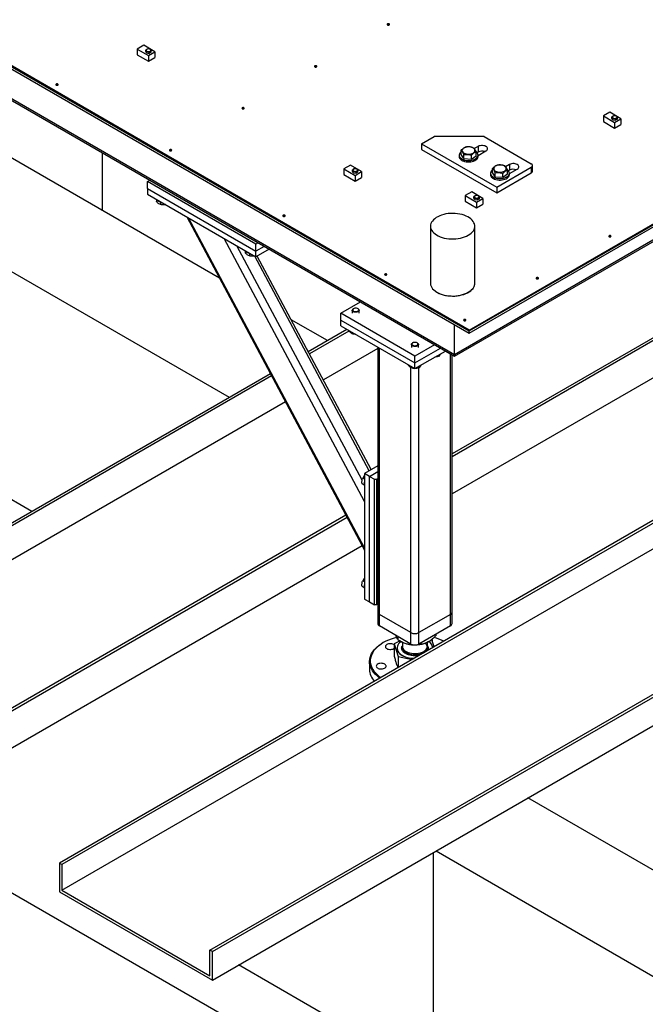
# Model space of a CAD drawing. Header units: millimetres. Extents: x 0 to 841, y 0 to 594.
# Tile 39 of 84: x 628 to 653, y 252 to 292. Entities that reach past the tile are written whole.
import ezdxf

# ---------------------------------------------------------------- set-up
doc = ezdxf.new("R2010")
doc.units = ezdxf.units.MM
doc.layers.add('TRAIT-FORT', color=4, linetype='Continuous', lineweight=25)

msp = doc.modelspace()

# ---------------------------------------------------------------- linework, layer by layer
at = {"layer": 'TRAIT-FORT', "color": 4, "linetype": 'Continuous', "lineweight": 25}
for p, q in [((811.036, 362.668), (629.209, 257.702)), ((811.137, 362.61), (629.31, 257.643)), ((629.31, 256.593), (811.137, 361.56)), ((635.371, 254.144), (817.198, 359.111)), ((635.472, 254.086), (817.299, 359.053)), ((635.472, 252.92), (817.299, 357.886)), ((645.98, 279.509), (605.372, 302.951)), ((605.372, 302.916), (645.98, 279.474)), ((605.372, 302.823), (645.98, 279.381)), ((607.191, 300.56), (645.374, 278.517)), ((607.285, 300.428), (645.374, 278.44)), ((645.98, 279.474), (668.808, 292.652)), ((645.98, 279.381), (668.808, 292.559)), ((565.973, 291.874), (650.826, 242.889)), ((632.658, 291.159), (632.392, 291.005)), ((632.392, 291.005), (632.392, 290.772)), ((632.392, 291.005), (632.851, 290.74)), ((633.113, 290.891), (632.658, 291.159)), ((632.745, 290.908), (632.745, 290.964)), ((632.775, 290.844), (632.745, 290.908)), ((632.775, 290.844), (632.775, 290.899)), ((632.775, 290.844), (632.886, 290.826)), ((632.851, 290.74), (633.113, 290.891)), ((632.886, 290.826), (632.886, 290.882)), ((632.968, 290.874), (632.886, 290.826)), ((632.968, 290.874), (632.968, 290.929)), ((633.113, 290.891), (633.113, 290.658)), ((645.374, 278.517), (667.194, 291.113)), ((645.374, 278.44), (667.099, 290.981)), ((632.392, 290.772), (632.851, 290.507)), ((632.851, 290.74), (632.851, 290.507)), ((632.851, 290.507), (633.113, 290.658)), ((645.98, 279.509), (664.363, 290.121)), ((645.98, 279.474), (664.363, 290.086)), ((635.762, 281.629), (622.895, 289.057)), ((651.737, 288.425), (651.47, 288.271)), ((652.191, 288.157), (651.737, 288.425)), ((651.47, 288.271), (651.929, 288.006)), ((651.47, 288.271), (651.47, 288.038)), ((651.47, 288.038), (651.929, 287.773)), ((651.823, 288.174), (651.823, 288.23)), ((651.853, 288.11), (651.823, 288.174)), ((651.853, 288.11), (651.853, 288.165)), ((651.853, 288.11), (651.965, 288.093)), ((651.929, 288.006), (652.191, 288.157)), ((651.929, 288.006), (651.929, 287.773)), ((651.965, 288.093), (651.965, 288.148)), ((652.046, 288.14), (651.965, 288.093)), ((652.046, 288.14), (652.046, 288.195)), ((652.191, 288.157), (652.191, 287.924)), ((651.929, 287.773), (652.191, 287.924)), ((644.031, 287.131), (644.544, 287.427)), ((646.597, 287.427), (644.544, 287.427)), ((646.597, 287.427), (648.521, 286.316)), ((644.031, 287.131), (647.11, 285.353)), ((644.031, 287.131), (644.031, 286.898)), ((644.031, 286.898), (647.11, 285.12)), ((645.645, 286.693), (645.645, 286.853)), ((646.344, 287.022), (646.188, 286.932)), ((646.266, 286.643), (646.266, 286.803)), ((646.344, 286.789), (646.303, 286.765)), ((646.342, 286.65), (646.665, 286.837)), ((646.344, 287.022), (646.344, 286.789)), ((618.875, 286.736), (636.158, 276.759)), ((630.977, 284.392), (630.977, 286.752)), ((645.57, 286.668), (645.57, 286.61)), ((645.763, 286.525), (645.645, 286.693)), ((645.677, 286.456), (645.677, 286.452)), ((645.725, 286.431), (645.724, 286.431)), ((645.763, 286.525), (645.763, 286.686)), ((645.763, 286.525), (646.074, 286.5)), ((646.074, 286.5), (646.074, 286.661)), ((646.074, 286.5), (646.266, 286.643)), ((646.342, 286.61), (646.342, 286.668)), ((641.119, 286.258), (640.852, 286.104)), ((640.852, 286.104), (641.311, 285.838)), ((640.852, 286.104), (640.852, 285.87)), ((641.573, 285.99), (641.119, 286.258)), ((641.205, 286.006), (641.205, 286.062)), ((641.235, 285.942), (641.205, 286.006)), ((641.235, 285.942), (641.235, 285.998)), ((641.311, 285.838), (641.573, 285.99)), ((641.347, 285.925), (641.347, 285.98)), ((641.428, 285.972), (641.347, 285.925)), ((641.428, 285.972), (641.428, 286.028)), ((641.573, 285.99), (641.573, 285.756)), ((646.928, 285.952), (646.928, 286.113)), ((647.11, 285.353), (648.521, 286.168)), ((647.627, 286.281), (647.47, 286.191)), ((647.549, 285.902), (647.549, 286.063)), ((647.627, 286.048), (647.586, 286.024)), ((647.624, 285.909), (647.948, 286.096)), ((647.627, 286.281), (647.627, 286.048)), ((648.521, 286.168), (648.521, 285.935)), ((648.574, 286.009), (648.574, 286.242)), ((632.808, 285.585), (632.903, 285.64)), ((632.808, 285.305), (632.808, 285.585)), ((637.253, 283.019), (632.808, 285.585)), ((640.852, 285.87), (641.311, 285.605)), ((641.235, 285.942), (641.347, 285.925)), ((641.311, 285.838), (641.311, 285.605)), ((641.311, 285.605), (641.573, 285.756)), ((646.853, 285.927), (646.853, 285.869)), ((647.046, 285.784), (646.928, 285.952)), ((646.96, 285.715), (646.96, 285.711)), ((647.008, 285.691), (647.007, 285.69)), ((647.046, 285.784), (647.046, 285.945)), ((647.046, 285.784), (647.357, 285.76)), ((647.11, 285.12), (648.521, 285.935)), ((647.357, 285.76), (647.357, 285.92)), ((647.357, 285.76), (647.549, 285.902)), ((647.624, 285.869), (647.624, 285.927)), ((632.808, 285.305), (637.253, 282.739)), ((632.808, 285.305), (632.808, 285.072)), ((646.088, 285.166), (645.821, 285.012)), ((646.542, 284.898), (646.088, 285.166)), ((647.11, 285.353), (647.11, 285.12)), ((632.808, 285.072), (637.253, 282.506)), ((633.177, 284.847), (633.177, 284.77)), ((645.821, 285.012), (646.281, 284.747)), ((645.821, 285.012), (645.821, 284.779)), ((645.821, 284.779), (646.281, 284.514)), ((646.175, 284.915), (646.175, 284.971)), ((646.205, 284.851), (646.175, 284.915)), ((646.205, 284.851), (646.205, 284.906)), ((646.205, 284.851), (646.316, 284.833)), ((646.281, 284.747), (646.542, 284.898)), ((646.316, 284.833), (646.316, 284.889)), ((646.398, 284.881), (646.316, 284.833)), ((646.398, 284.881), (646.398, 284.936)), ((646.542, 284.898), (646.542, 284.665)), ((633.349, 284.759), (633.349, 284.642)), ((646.281, 284.747), (646.281, 284.514)), ((646.281, 284.514), (646.542, 284.665)), ((634.421, 284.14), (641.697, 270.513)), ((641.697, 270.603), (634.49, 284.101)), ((644.395, 283.759), (644.395, 281.426)), ((646.209, 281.426), (646.209, 283.759)), ((641.697, 272.496), (635.952, 283.257)), ((641.596, 273.363), (636.474, 282.955)), ((636.813, 282.748), (636.813, 282.67)), ((637.347, 283.074), (637.253, 283.019)), ((637.253, 282.739), (637.253, 283.019)), ((637.59, 282.934), (637.253, 282.739)), ((637.792, 282.817), (637.253, 282.506)), ((659.78, 282.815), (645.28, 274.444)), ((659.87, 282.75), (645.28, 274.327)), ((636.986, 282.66), (636.986, 282.543)), ((641.89, 273.752), (637.2, 282.536)), ((637.253, 282.506), (637.253, 282.739)), ((641.974, 273.8), (637.308, 282.538)), ((628.077, 272.094), (610.794, 282.071)), ((661.041, 281.909), (645.28, 272.81)), ((640.728, 280.197), (641.529, 280.66)), ((641.247, 280.387), (641.233, 280.379)), ((641.435, 280.379), (641.421, 280.387)), ((640.179, 279.08), (638.699, 279.934)), ((643.758, 278.447), (640.728, 280.197)), ((640.728, 279.917), (640.728, 280.197)), ((641.191, 280.32), (641.191, 280.197)), ((641.477, 280.197), (641.477, 280.32)), ((639.396, 278.628), (640.976, 279.54)), ((640.728, 279.917), (643.758, 278.167)), ((640.728, 279.683), (640.728, 279.917)), ((640.728, 279.683), (643.758, 277.934)), ((645.374, 278.517), (645.374, 279.73)), ((641.059, 279.471), (639.444, 278.539)), ((641.056, 279.494), (641.056, 279.475)), ((641.228, 279.394), (641.228, 279.347)), ((645.98, 279.474), (645.98, 279.509)), ((645.98, 279.381), (645.98, 279.474)), ((642.237, 278.751), (640.015, 277.469)), ((642.237, 278.812), (642.237, 267.972)), ((642.303, 267.879), (642.303, 278.774)), ((643.615, 278.921), (643.615, 278.797)), ((643.671, 278.987), (643.657, 278.979)), ((644.56, 278.91), (643.758, 278.447)), ((643.758, 278.167), (644.802, 278.77)), ((643.859, 278.979), (643.845, 278.987)), ((643.901, 278.797), (643.901, 278.921)), ((643.758, 277.934), (645.004, 278.653)), ((643.758, 278.167), (643.758, 278.447)), ((644.739, 278.5), (644.739, 278.436)), ((645.213, 267.879), (645.213, 278.533)), ((645.28, 267.972), (645.28, 278.495)), ((645.374, 278.44), (645.374, 278.517)), ((645.374, 278.517), (645.374, 278.44)), ((643.48, 278.094), (643.48, 278.075)), ((643.596, 267.132), (643.596, 277.975)), ((643.653, 277.995), (643.653, 277.947)), ((643.758, 277.934), (643.758, 278.167)), ((643.92, 267.132), (643.92, 277.967)), ((643.93, 278.033), (643.93, 277.97)), ((616.38, 265.341), (637.843, 277.732)), ((637.891, 277.642), (616.481, 265.283)), ((638.462, 276.572), (616.481, 263.883)), ((642.237, 273.952), (641.697, 273.641)), ((641.899, 273.524), (641.697, 273.641)), ((641.697, 273.641), (641.697, 268.508)), ((641.899, 273.524), (642.237, 273.719)), ((641.899, 273.524), (642.101, 273.408)), ((641.899, 268.392), (641.899, 273.524)), ((641.681, 273.164), (641.596, 273.213)), ((641.697, 273.41), (641.62, 273.454)), ((642.101, 268.275), (642.101, 273.408)), ((642.101, 273.408), (642.182, 273.408)), ((642.182, 273.408), (642.237, 273.439)), ((642.182, 273.408), (642.182, 268.275)), ((640.937, 271.937), (622.946, 261.55)), ((640.985, 271.848), (623.047, 261.492)), ((641.604, 270.688), (623.047, 259.976)), ((641.697, 269.21), (641.62, 269.255)), ((641.681, 268.964), (641.596, 269.014)), ((641.697, 268.508), (641.899, 268.392)), ((641.899, 268.392), (642.101, 268.275)), ((642.182, 268.275), (642.101, 268.275)), ((642.237, 268.307), (642.182, 268.275)), ((642.237, 267.972), (642.237, 267.505)), ((643.596, 267.132), (642.303, 267.879)), ((642.303, 267.412), (642.303, 267.879)), ((645.213, 267.879), (643.92, 267.132)), ((645.213, 267.412), (645.213, 267.879)), ((645.28, 267.505), (645.28, 267.972)), ((643.596, 266.666), (642.303, 267.412)), ((643.596, 266.666), (643.596, 267.132)), ((645.213, 267.412), (643.92, 266.666)), ((643.92, 266.666), (643.92, 267.132)), ((644.609, 267.063), (644.609, 267.003)), ((642.465, 266.724), (642.445, 266.712)), ((643.15, 266.794), (642.904, 266.673)), ((642.904, 266.673), (643.067, 266.158)), ((642.904, 266.673), (642.904, 266.21)), ((642.984, 267.009), (642.98, 267.021)), ((643.06, 266.975), (643.06, 266.85)), ((643.147, 266.797), (643.202, 266.765)), ((643.244, 266.742), (643.244, 266.576)), ((644.314, 266.765), (644.26, 266.736)), ((644.272, 266.576), (644.272, 266.742)), ((644.314, 266.765), (644.317, 266.767)), ((644.449, 266.837), (644.427, 266.841)), ((644.54, 266.552), (644.449, 266.837)), ((644.471, 266.774), (644.471, 266.832)), ((644.471, 266.77), (644.471, 266.774)), ((642.889, 266.479), (642.904, 266.488)), ((643.028, 266.502), (643.028, 266.497)), ((644.272, 266.599), (644.292, 266.559)), ((641.901, 265.954), (641.901, 265.627)), ((643.067, 266.158), (643.067, 265.702)), ((643.067, 266.158), (643.65, 266.038)), ((643.944, 266.208), (643.856, 266.194)), ((664.746, 250.925), (648.381, 260.372)), ((644.624, 258.203), (660.988, 248.756)), ((644.513, 248.937), (644.513, 258.139)), ((629.209, 257.702), (629.209, 256.535)), ((629.31, 257.643), (629.209, 257.702)), ((629.31, 257.643), (629.31, 256.593)), ((629.31, 256.593), (635.371, 253.095)), ((629.209, 256.535), (635.472, 252.92)), ((635.472, 254.086), (635.371, 254.144)), ((635.371, 253.095), (635.371, 254.144)), ((635.472, 252.92), (635.472, 254.086)), ((652.907, 244.091), (636.542, 253.538))]:
    msp.add_line(p, q, dxfattribs=at)
at = {"layer": 'TRAIT-FORT', "color": 4, "linetype": 'Continuous', "lineweight": 25, "flags": 128}
for points in [[(642.7, 291.991), (642.711, 292), (642.715, 292.011), (642.711, 292.022), (642.7, 292.031), (642.685, 292.037), (642.666, 292.039), (642.648, 292.037), (642.632, 292.031), (642.621, 292.022), (642.618, 292.011), (642.621, 292), (642.632, 291.991), (642.648, 291.985), (642.666, 291.983), (642.685, 291.985), (642.7, 291.991)], [(632.924, 290.917), (632.942, 290.932), (632.951, 290.949), (632.95, 290.967), (632.938, 290.984), (632.918, 290.998), (632.891, 291.007), (632.86, 291.011), (632.829, 291.009), (632.801, 291.001), (632.779, 290.988), (632.766, 290.972), (632.762, 290.954), (632.768, 290.936), (632.784, 290.921), (632.808, 290.909), (632.837, 290.902), (632.868, 290.902), (632.898, 290.907), (632.924, 290.917)], [(639.731, 290.277), (639.741, 290.286), (639.745, 290.297), (639.741, 290.307), (639.731, 290.317), (639.715, 290.323), (639.697, 290.325), (639.678, 290.323), (639.662, 290.317), (639.652, 290.307), (639.648, 290.297), (639.652, 290.286), (639.662, 290.277), (639.678, 290.271), (639.697, 290.269), (639.715, 290.271), (639.731, 290.277)], [(629.145, 289.531), (629.156, 289.54), (629.159, 289.551), (629.156, 289.561), (629.145, 289.571), (629.13, 289.577), (629.111, 289.579), (629.092, 289.577), (629.077, 289.571), (629.066, 289.561), (629.062, 289.551), (629.066, 289.54), (629.077, 289.531), (629.092, 289.525), (629.111, 289.523), (629.13, 289.525), (629.145, 289.531)], [(636.761, 288.563), (636.772, 288.572), (636.776, 288.582), (636.772, 288.593), (636.761, 288.602), (636.746, 288.608), (636.727, 288.611), (636.709, 288.608), (636.693, 288.602), (636.682, 288.593), (636.679, 288.582), (636.682, 288.572), (636.693, 288.563), (636.709, 288.557), (636.727, 288.554), (636.746, 288.557), (636.761, 288.563)], [(652.002, 288.183), (652.02, 288.198), (652.029, 288.215), (652.028, 288.233), (652.016, 288.25), (651.996, 288.264), (651.969, 288.273), (651.939, 288.277), (651.908, 288.275), (651.88, 288.267), (651.857, 288.254), (651.844, 288.238), (651.84, 288.22), (651.846, 288.202), (651.862, 288.187), (651.886, 288.175), (651.915, 288.169), (651.947, 288.168), (651.977, 288.173), (652.002, 288.183)], [(633.792, 286.848), (633.802, 286.858), (633.806, 286.868), (633.802, 286.879), (633.792, 286.888), (633.776, 286.894), (633.758, 286.896), (633.739, 286.894), (633.723, 286.888), (633.713, 286.879), (633.709, 286.868), (633.713, 286.858), (633.723, 286.848), (633.739, 286.842), (633.758, 286.84), (633.776, 286.842), (633.792, 286.848)], [(645.645, 286.8), (645.621, 286.778), (645.594, 286.745), (645.577, 286.709), (645.57, 286.673), (645.574, 286.636), (645.588, 286.6), (645.613, 286.566), (645.646, 286.535), (645.689, 286.507), (645.738, 286.484), (645.793, 286.466), (645.853, 286.453), (645.916, 286.446), (645.98, 286.446), (646.043, 286.451), (646.103, 286.462), (646.16, 286.479), (646.211, 286.501), (646.255, 286.527), (646.291, 286.558), (646.318, 286.591), (646.335, 286.627), (646.341, 286.663), (646.338, 286.7), (646.323, 286.736), (646.299, 286.77), (646.266, 286.8)], [(645.752, 286.946), (645.725, 286.92), (645.706, 286.892), (645.698, 286.862), (645.701, 286.832), (645.714, 286.803), (645.737, 286.776), (645.768, 286.752), (645.808, 286.733), (645.853, 286.718), (645.903, 286.709), (645.955, 286.706), (646.007, 286.709), (646.057, 286.718), (646.102, 286.732), (646.142, 286.752), (646.174, 286.775), (646.197, 286.802), (646.211, 286.832), (646.213, 286.862), (646.206, 286.891), (646.188, 286.92), (646.16, 286.945), (646.124, 286.967), (646.082, 286.984), (646.034, 286.996), (645.983, 287.003), (645.93, 287.003), (645.879, 286.997), (645.831, 286.985), (645.788, 286.968), (645.752, 286.946)], [(646.665, 286.837), (646.697, 286.86), (646.719, 286.886), (646.73, 286.915), (646.73, 286.944), (646.719, 286.973), (646.697, 286.999), (646.665, 287.022), (646.625, 287.04), (646.58, 287.053), (646.53, 287.059), (646.479, 287.059), (646.43, 287.053), (646.384, 287.04), (646.344, 287.022)], [(645.57, 286.61), (645.574, 286.578), (645.588, 286.542), (645.613, 286.508), (645.646, 286.476), (645.689, 286.449), (645.738, 286.426), (645.793, 286.408), (645.853, 286.395), (645.916, 286.388), (645.98, 286.387), (646.043, 286.393), (646.103, 286.404), (646.16, 286.421), (646.211, 286.443), (646.255, 286.469), (646.291, 286.499), (646.318, 286.533), (646.335, 286.568), (646.341, 286.605), (646.342, 286.61)], [(641.384, 286.016), (641.402, 286.03), (641.411, 286.048), (641.41, 286.066), (641.398, 286.083), (641.378, 286.096), (641.351, 286.106), (641.321, 286.109), (641.29, 286.107), (641.261, 286.099), (641.239, 286.086), (641.226, 286.07), (641.222, 286.052), (641.228, 286.035), (641.244, 286.019), (641.268, 286.007), (641.297, 286.001), (641.328, 286), (641.358, 286.005), (641.384, 286.016)], [(646.928, 286.059), (646.903, 286.037), (646.877, 286.004), (646.86, 285.969), (646.853, 285.932), (646.857, 285.895), (646.871, 285.859), (646.896, 285.825), (646.929, 285.794), (646.972, 285.767), (647.021, 285.743), (647.076, 285.725), (647.136, 285.713), (647.199, 285.706), (647.262, 285.705), (647.325, 285.71), (647.386, 285.722), (647.443, 285.738), (647.494, 285.76), (647.538, 285.787), (647.574, 285.817), (647.601, 285.851), (647.618, 285.886), (647.624, 285.923), (647.62, 285.959), (647.606, 285.995), (647.582, 286.029), (647.549, 286.059)], [(647.035, 286.205), (647.008, 286.18), (646.989, 286.152), (646.981, 286.122), (646.984, 286.092), (646.997, 286.063), (647.019, 286.036), (647.051, 286.012), (647.091, 285.992), (647.136, 285.977), (647.186, 285.968), (647.238, 285.965), (647.29, 285.968), (647.34, 285.977), (647.385, 285.991), (647.425, 286.011), (647.457, 286.035), (647.48, 286.062), (647.493, 286.091), (647.496, 286.121), (647.489, 286.151), (647.471, 286.179), (647.443, 286.205), (647.407, 286.227), (647.364, 286.244), (647.317, 286.256), (647.266, 286.262), (647.213, 286.262), (647.162, 286.256), (647.114, 286.244), (647.071, 286.227), (647.035, 286.205)], [(647.948, 286.096), (647.98, 286.119), (648.002, 286.146), (648.013, 286.174), (648.013, 286.203), (648.002, 286.232), (647.98, 286.258), (647.948, 286.281), (647.908, 286.3), (647.862, 286.312), (647.813, 286.319), (647.762, 286.319), (647.713, 286.312), (647.667, 286.3), (647.627, 286.281)], [(646.853, 285.869), (646.857, 285.837), (646.871, 285.801), (646.896, 285.767), (646.929, 285.736), (646.972, 285.708), (647.021, 285.685), (647.076, 285.667), (647.136, 285.654), (647.199, 285.647), (647.262, 285.647), (647.325, 285.652), (647.386, 285.663), (647.443, 285.68), (647.494, 285.702), (647.538, 285.728), (647.574, 285.759), (647.601, 285.792), (647.618, 285.828), (647.624, 285.864), (647.624, 285.869)], [(646.354, 284.924), (646.372, 284.939), (646.381, 284.956), (646.379, 284.974), (646.368, 284.991), (646.348, 285.005), (646.321, 285.014), (646.29, 285.018), (646.259, 285.016), (646.231, 285.008), (646.209, 284.995), (646.195, 284.979), (646.191, 284.961), (646.198, 284.943), (646.214, 284.928), (646.238, 284.916), (646.267, 284.91), (646.298, 284.909), (646.328, 284.914), (646.354, 284.924)], [(638.439, 284.166), (638.449, 284.175), (638.453, 284.186), (638.449, 284.196), (638.439, 284.206), (638.423, 284.212), (638.404, 284.214), (638.386, 284.212), (638.37, 284.206), (638.359, 284.196), (638.356, 284.186), (638.359, 284.175), (638.37, 284.166), (638.386, 284.16), (638.404, 284.158), (638.423, 284.16), (638.439, 284.166)], [(645.943, 283.389), (646.008, 283.43), (646.064, 283.475), (646.112, 283.524), (646.151, 283.575), (646.18, 283.628), (646.199, 283.683), (646.208, 283.738), (646.207, 283.794), (646.195, 283.849), (646.174, 283.903), (646.142, 283.956), (646.101, 284.007), (646.051, 284.054), (645.992, 284.099), (645.926, 284.139), (645.853, 284.175), (645.773, 284.207), (645.688, 284.233), (645.598, 284.254), (645.505, 284.269), (645.41, 284.279), (645.314, 284.283), (645.218, 284.28), (645.122, 284.272), (645.029, 284.258), (644.938, 284.239), (644.852, 284.214), (644.771, 284.183), (644.696, 284.148), (644.627, 284.109), (644.567, 284.066), (644.514, 284.019), (644.471, 283.969), (644.437, 283.917), (644.413, 283.863), (644.399, 283.808), (644.395, 283.752), (644.401, 283.696), (644.418, 283.642), (644.445, 283.588), (644.481, 283.536), (644.527, 283.487), (644.581, 283.441), (644.644, 283.399), (644.714, 283.36), (644.79, 283.327), (644.873, 283.298), (644.96, 283.274), (645.052, 283.256), (645.146, 283.243), (645.242, 283.237), (645.338, 283.236), (645.434, 283.241), (645.529, 283.252), (645.621, 283.269), (645.709, 283.291), (645.793, 283.319), (645.872, 283.351), (645.943, 283.389)], [(651.772, 283.326), (651.782, 283.335), (651.786, 283.346), (651.782, 283.356), (651.772, 283.365), (651.756, 283.372), (651.738, 283.374), (651.719, 283.372), (651.703, 283.365), (651.693, 283.356), (651.689, 283.346), (651.693, 283.335), (651.703, 283.326), (651.719, 283.32), (651.738, 283.318), (651.756, 283.32), (651.772, 283.326)], [(642.6, 281.763), (642.611, 281.772), (642.615, 281.783), (642.611, 281.794), (642.6, 281.803), (642.585, 281.809), (642.566, 281.811), (642.548, 281.809), (642.532, 281.803), (642.521, 281.794), (642.518, 281.783), (642.521, 281.772), (642.532, 281.763), (642.548, 281.757), (642.566, 281.755), (642.585, 281.757), (642.6, 281.763)], [(648.802, 281.612), (648.813, 281.621), (648.817, 281.631), (648.813, 281.642), (648.802, 281.651), (648.787, 281.657), (648.768, 281.659), (648.75, 281.657), (648.734, 281.651), (648.723, 281.642), (648.72, 281.631), (648.723, 281.621), (648.734, 281.612), (648.75, 281.605), (648.768, 281.603), (648.787, 281.605), (648.802, 281.612)], [(644.395, 281.426), (644.395, 281.419), (644.401, 281.363), (644.418, 281.309), (644.445, 281.255), (644.481, 281.203), (644.527, 281.154), (644.581, 281.108), (644.644, 281.066), (644.714, 281.027), (644.79, 280.994), (644.873, 280.965), (644.96, 280.941), (645.052, 280.923), (645.146, 280.91), (645.242, 280.904), (645.338, 280.903), (645.434, 280.908), (645.529, 280.919), (645.621, 280.936), (645.709, 280.958), (645.793, 280.986), (645.872, 281.018), (645.943, 281.056)], [(644.587, 281.104), (644.614, 281.085), (644.68, 281.044), (644.754, 281.008), (644.834, 280.977), (644.919, 280.951), (645.008, 280.93), (645.101, 280.914), (645.196, 280.905), (645.292, 280.901), (645.389, 280.903), (645.484, 280.911), (645.578, 280.925), (645.668, 280.945), (645.755, 280.97), (645.836, 281), (645.911, 281.035), (645.979, 281.074), (646.04, 281.118), (646.092, 281.165), (646.136, 281.214), (646.169, 281.267), (646.194, 281.321), (646.208, 281.376), (646.212, 281.431), (646.209, 281.465)], [(645.943, 281.056), (646.008, 281.097), (646.064, 281.142), (646.112, 281.191), (646.151, 281.242), (646.18, 281.295), (646.199, 281.35), (646.208, 281.405), (646.209, 281.426)], [(641.435, 280.379), (641.446, 280.371), (641.466, 280.352), (641.476, 280.33), (641.475, 280.307), (641.464, 280.286), (641.443, 280.267), (641.414, 280.252), (641.379, 280.242), (641.34, 280.238), (641.302, 280.24), (641.265, 280.248), (641.234, 280.261), (641.21, 280.279), (641.195, 280.3), (641.191, 280.322), (641.197, 280.344), (641.213, 280.365), (641.233, 280.379)], [(641.431, 280.38), (641.404, 280.395), (641.371, 280.404), (641.335, 280.408), (641.299, 280.405), (641.266, 280.396), (641.239, 280.382), (641.22, 280.363), (641.211, 280.343), (641.214, 280.322), (641.227, 280.302), (641.249, 280.285), (641.279, 280.273), (641.314, 280.267), (641.351, 280.266), (641.386, 280.272), (641.416, 280.284), (641.439, 280.301), (641.453, 280.32), (641.456, 280.341), (641.449, 280.362), (641.431, 280.38)], [(645.833, 279.897), (645.843, 279.906), (645.847, 279.917), (645.843, 279.928), (645.833, 279.937), (645.817, 279.943), (645.799, 279.945), (645.78, 279.943), (645.764, 279.937), (645.754, 279.928), (645.75, 279.917), (645.754, 279.906), (645.764, 279.897), (645.78, 279.891), (645.799, 279.889), (645.817, 279.891), (645.833, 279.897)], [(643.859, 278.979), (643.871, 278.971), (643.89, 278.952), (643.9, 278.93), (643.899, 278.908), (643.888, 278.886), (643.867, 278.867), (643.838, 278.852), (643.803, 278.843), (643.765, 278.838), (643.726, 278.84), (643.69, 278.848), (643.658, 278.862), (643.634, 278.879), (643.62, 278.9), (643.615, 278.923), (643.621, 278.945), (643.638, 278.965), (643.657, 278.979)], [(643.855, 278.981), (643.828, 278.995), (643.796, 279.005), (643.76, 279.008), (643.723, 279.005), (643.69, 278.996), (643.663, 278.982), (643.644, 278.964), (643.636, 278.943), (643.638, 278.922), (643.651, 278.902), (643.674, 278.886), (643.704, 278.874), (643.738, 278.867), (643.775, 278.867), (643.81, 278.873), (643.841, 278.885), (643.864, 278.901), (643.878, 278.921), (643.881, 278.942), (643.873, 278.962), (643.855, 278.981)], [(642.324, 265.273), (642.286, 265.3), (642.207, 265.364), (642.136, 265.432), (642.073, 265.503), (642.02, 265.576), (641.977, 265.651), (641.943, 265.728), (641.919, 265.806), (641.905, 265.885), (641.901, 265.964), (641.907, 266.043), (641.924, 266.122), (641.95, 266.199), (641.987, 266.276), (642.033, 266.35), (642.088, 266.423), (642.153, 266.493), (642.226, 266.56), (642.308, 266.623), (642.397, 266.683), (642.445, 266.712)], [(643.007, 266.94), (642.904, 266.911), (642.785, 266.871), (642.672, 266.827), (642.565, 266.777), (642.465, 266.724), (642.372, 266.666), (642.287, 266.604), (642.21, 266.539), (642.141, 266.47), (642.082, 266.399), (642.032, 266.326), (641.992, 266.25), (641.961, 266.173), (641.941, 266.095), (641.931, 266.017), (641.931, 265.938), (641.941, 265.859), (641.961, 265.781), (641.992, 265.704), (642.032, 265.629), (642.082, 265.555), (642.141, 265.484), (642.21, 265.416), (642.287, 265.35), (642.363, 265.295)], [(642.904, 266.633), (642.889, 266.642), (642.854, 266.658), (642.814, 266.669), (642.77, 266.675), (642.726, 266.675), (642.682, 266.669), (642.642, 266.658), (642.607, 266.642), (642.579, 266.622), (642.559, 266.599), (642.549, 266.573), (642.549, 266.547), (642.559, 266.522), (642.579, 266.499), (642.607, 266.479), (642.642, 266.463), (642.682, 266.451), (642.726, 266.446), (642.77, 266.446), (642.814, 266.451), (642.854, 266.463), (642.889, 266.479), (642.889, 266.479)], [(643.194, 266.77), (643.176, 266.757), (643.128, 266.715), (643.089, 266.671), (643.059, 266.624), (643.039, 266.575), (643.029, 266.526), (643.029, 266.476), (643.04, 266.426)], [(643.851, 266.233), (643.92, 266.244), (643.987, 266.259), (644.048, 266.28), (644.105, 266.306), (644.154, 266.336), (644.196, 266.37), (644.229, 266.406), (644.253, 266.445), (644.268, 266.486), (644.272, 266.527), (644.267, 266.569), (644.252, 266.609), (644.227, 266.648), (644.192, 266.684), (644.175, 266.699)], [(643.028, 266.497), (643.029, 266.471), (643.04, 266.422)], [(643.04, 266.426), (643.06, 266.378), (643.091, 266.331), (643.131, 266.287), (643.179, 266.245), (643.236, 266.208), (643.3, 266.174), (643.37, 266.145), (643.446, 266.121), (643.526, 266.102), (643.61, 266.089), (643.696, 266.082), (643.724, 266.081)], [(643.04, 266.422), (643.06, 266.373), (643.091, 266.326), (643.131, 266.282), (643.179, 266.241), (643.236, 266.203), (643.3, 266.169), (643.37, 266.14), (643.446, 266.116), (643.526, 266.098), (643.61, 266.085), (643.696, 266.078), (643.716, 266.077)], [(643.244, 266.576), (643.244, 266.564), (643.252, 266.523)], [(643.244, 266.536), (643.245, 266.503), (643.256, 266.462), (643.276, 266.422), (643.306, 266.384), (643.344, 266.349), (643.39, 266.318), (643.444, 266.29), (643.504, 266.267), (643.569, 266.249), (643.637, 266.237), (643.708, 266.23), (643.779, 266.229), (643.851, 266.233)], [(643.252, 266.523), (643.27, 266.482), (643.297, 266.444), (643.334, 266.408), (643.378, 266.376), (643.43, 266.347), (643.488, 266.323), (643.552, 266.304), (643.62, 266.29), (643.69, 266.282), (643.761, 266.279), (643.833, 266.282), (643.903, 266.291), (643.97, 266.306), (644.033, 266.325), (644.091, 266.35), (644.143, 266.379), (644.186, 266.412), (644.222, 266.448), (644.248, 266.486), (644.265, 266.526), (644.272, 266.568), (644.272, 266.576)], [(642.571, 265.794), (642.555, 265.818), (642.53, 265.839), (642.497, 265.857), (642.458, 265.87), (642.415, 265.877), (642.371, 265.879), (642.326, 265.875), (642.285, 265.866), (642.248, 265.851), (642.217, 265.832), (642.195, 265.81), (642.182, 265.785), (642.178, 265.759), (642.185, 265.734), (642.201, 265.71), (642.227, 265.688), (642.259, 265.671), (642.298, 265.658), (642.341, 265.65), (642.386, 265.648), (642.43, 265.652), (642.472, 265.662), (642.509, 265.676), (642.539, 265.695), (642.562, 265.718), (642.575, 265.742), (642.578, 265.768), (642.571, 265.794)]]:
    msp.add_lwpolyline(points, dxfattribs=at)
at = {"layer": 'TRAIT-FORT', "color": 4, "linetype": 'Continuous', "lineweight": 25}
for centre, radius, start, end in [((642.666, 291.936), 0.069, 56.6054, 123.3946), ((639.697, 290.222), 0.069, 56.6054, 123.3946), ((629.111, 289.476), 0.069, 56.6054, 123.3946), ((636.727, 288.507), 0.069, 56.6054, 123.3946), ((633.758, 286.793), 0.069, 56.6054, 123.3946), ((646.506, 286.475), 0.352, 71.4681, 117.2668), ((645.784, 286.628), 0.207, 222.9302, 254.799), ((647.789, 285.735), 0.352, 71.4681, 117.2668), ((648.493, 286.242), 0.0792, 290.7834, 69.2166), ((648.484, 286.018), 0.0912, 294.3747, 354.3052), ((647.067, 285.888), 0.207, 222.9302, 254.799), ((633.384, 285.043), 0.284, 217.8106, 262.8565), ((638.404, 284.111), 0.069, 56.6054, 123.3946), ((651.738, 283.271), 0.069, 56.6054, 123.3946), ((637.021, 282.943), 0.284, 217.8106, 262.8565), ((642.566, 281.708), 0.069, 56.6054, 123.3946), ((648.768, 281.556), 0.069, 56.6054, 123.3946), ((645.799, 279.842), 0.069, 56.6054, 123.3946), ((641.975, 273.221), 0.297, 158.9165, 201.0835), ((641.975, 269.022), 0.297, 158.9165, 201.0835), ((642.351, 267.983), 0.115, 185.6948, 245.6253), ((645.165, 267.983), 0.115, 294.3747, 354.3052), ((642.351, 267.517), 0.115, 185.6948, 245.6253), ((645.165, 267.517), 0.115, 294.3747, 354.3052), ((643.758, 267.444), 0.351, 242.6097, 297.3903), ((643.677, 267.611), 0.97, 240.7491, 258.6268), ((643.753, 267.927), 1.295, 258.0489, 266.2375), ((643.758, 266.978), 0.351, 242.6097, 297.3903), ((643.785, 267.777), 1.144, 273.164, 294.525), ((644.14, 266.469), 0.351, 8.5849, 58.9272), ((644.353, 266.832), 0.118, 339.9968, 18.2743), ((643.945, 264.72), 2.291, 64.2631, 75.0525), ((642.624, 265.643), 0.723, 181.2233, 223.6269)]:
    msp.add_arc(centre, radius, start, end, dxfattribs=at)
for points, knots in [([(632.827, 291.011), (632.816, 291.008), (632.792, 291.001), (632.764, 290.981), (632.748, 290.966), (632.745, 290.964)], [0, 0, 0, 0, 0.385302, 0.895252, 1, 1, 1, 1]), ([(632.775, 290.899), (632.77, 290.915), (632.76, 290.943), (632.75, 290.957), (632.745, 290.964)], [0, 0, 0, 0, 0.534703, 1, 1, 1, 1]), ([(632.775, 290.899), (632.795, 290.9), (632.832, 290.901), (632.869, 290.888), (632.886, 290.882)], [0, 0, 0, 0, 0.534703, 1, 1, 1, 1]), ([(632.938, 290.994), (632.918, 291.001), (632.881, 291.013), (632.844, 291.012), (632.827, 291.011)], [0, 0, 0, 0, 0.534703, 1, 1, 1, 1]), ([(632.968, 290.929), (632.958, 290.926), (632.934, 290.919), (632.906, 290.899), (632.889, 290.885), (632.886, 290.882)], [0, 0, 0, 0, 0.385302, 0.895252, 1, 1, 1, 1]), ([(632.938, 290.994), (632.944, 290.986), (632.954, 290.972), (632.963, 290.943), (632.968, 290.929)], [0, 0, 0, 0, 0.534703, 1, 1, 1, 1]), ([(651.905, 288.277), (651.895, 288.274), (651.87, 288.267), (651.842, 288.247), (651.826, 288.232), (651.823, 288.23)], [0, 0, 0, 0, 0.385302, 0.895252, 1, 1, 1, 1]), ([(651.853, 288.165), (651.848, 288.181), (651.838, 288.209), (651.828, 288.223), (651.823, 288.23)], [0, 0, 0, 0, 0.534703, 1, 1, 1, 1]), ([(651.853, 288.165), (651.873, 288.166), (651.91, 288.168), (651.947, 288.154), (651.965, 288.148)], [0, 0, 0, 0, 0.534703, 1, 1, 1, 1]), ([(652.016, 288.26), (651.997, 288.267), (651.959, 288.279), (651.922, 288.278), (651.905, 288.277)], [0, 0, 0, 0, 0.534703, 1, 1, 1, 1]), ([(652.046, 288.195), (652.036, 288.192), (652.012, 288.185), (651.984, 288.165), (651.967, 288.151), (651.965, 288.148)], [0, 0, 0, 0, 0.385302, 0.895252, 1, 1, 1, 1]), ([(652.016, 288.26), (652.022, 288.252), (652.032, 288.238), (652.042, 288.209), (652.046, 288.195)], [0, 0, 0, 0, 0.534703, 1, 1, 1, 1]), ([(645.645, 286.853), (645.67, 286.879), (645.71, 286.923), (645.769, 286.965), (645.809, 286.985), (645.831, 286.994), (645.838, 286.996)], [0, 0, 0, 0, 0.386244, 0.638431, 0.897433, 1, 1, 1, 1]), ([(645.763, 286.686), (645.753, 286.706), (645.732, 286.747), (645.702, 286.795), (645.672, 286.83), (645.654, 286.845), (645.645, 286.853)], [0, 0, 0, 0, 0.2646059, 0.5349496, 0.7653441, 1, 1, 1, 1]), ([(646.148, 286.971), (646.121, 286.979), (646.067, 286.995), (645.986, 287.006), (645.909, 287.006), (645.862, 286.999), (645.838, 286.996)], [0, 0, 0, 0, 0.264606, 0.53495, 0.765344, 1, 1, 1, 1]), ([(646.074, 286.661), (646.098, 286.687), (646.139, 286.73), (646.198, 286.772), (646.237, 286.792), (646.26, 286.801), (646.266, 286.803)], [0, 0, 0, 0, 0.386244, 0.638431, 0.897433, 1, 1, 1, 1]), ([(646.148, 286.971), (646.159, 286.962), (646.179, 286.944), (646.21, 286.905), (646.239, 286.857), (646.257, 286.821), (646.266, 286.803)], [0, 0, 0, 0, 0.264606, 0.53495, 0.765344, 1, 1, 1, 1]), ([(645.763, 286.686), (645.79, 286.689), (645.845, 286.696), (645.925, 286.694), (646.003, 286.682), (646.05, 286.668), (646.074, 286.661)], [0, 0, 0, 0, 0.264606, 0.53495, 0.765344, 1, 1, 1, 1]), ([(641.287, 286.109), (641.276, 286.106), (641.252, 286.099), (641.224, 286.079), (641.208, 286.065), (641.205, 286.062)], [0, 0, 0, 0, 0.385302, 0.895252, 1, 1, 1, 1]), ([(641.235, 285.998), (641.23, 286.013), (641.22, 286.042), (641.21, 286.056), (641.205, 286.062)], [0, 0, 0, 0, 0.534703, 1, 1, 1, 1]), ([(641.235, 285.998), (641.255, 285.998), (641.292, 286), (641.329, 285.987), (641.347, 285.98)], [0, 0, 0, 0, 0.534703, 1, 1, 1, 1]), ([(641.398, 286.092), (641.378, 286.099), (641.341, 286.112), (641.304, 286.11), (641.287, 286.109)], [0, 0, 0, 0, 0.534703, 1, 1, 1, 1]), ([(641.428, 286.028), (641.418, 286.025), (641.394, 286.017), (641.366, 285.998), (641.349, 285.983), (641.347, 285.98)], [0, 0, 0, 0, 0.385302, 0.895252, 1, 1, 1, 1]), ([(641.398, 286.092), (641.404, 286.084), (641.414, 286.07), (641.424, 286.041), (641.428, 286.028)], [0, 0, 0, 0, 0.534703, 1, 1, 1, 1]), ([(646.928, 286.113), (646.953, 286.139), (646.993, 286.182), (647.052, 286.224), (647.092, 286.244), (647.114, 286.253), (647.121, 286.255)], [0, 0, 0, 0, 0.386244, 0.638431, 0.897433, 1, 1, 1, 1]), ([(647.046, 285.945), (647.036, 285.965), (647.015, 286.006), (646.985, 286.054), (646.955, 286.089), (646.937, 286.105), (646.928, 286.113)], [0, 0, 0, 0, 0.2646059, 0.5349496, 0.7653441, 1, 1, 1, 1]), ([(647.431, 286.23), (647.404, 286.238), (647.35, 286.254), (647.269, 286.265), (647.192, 286.265), (647.145, 286.259), (647.121, 286.255)], [0, 0, 0, 0, 0.264606, 0.53495, 0.765344, 1, 1, 1, 1]), ([(647.357, 285.92), (647.381, 285.946), (647.422, 285.989), (647.481, 286.032), (647.52, 286.052), (647.543, 286.06), (647.549, 286.063)], [0, 0, 0, 0, 0.386244, 0.638431, 0.897433, 1, 1, 1, 1]), ([(647.431, 286.23), (647.441, 286.222), (647.462, 286.204), (647.493, 286.164), (647.522, 286.117), (647.54, 286.081), (647.549, 286.063)], [0, 0, 0, 0, 0.264606, 0.53495, 0.765344, 1, 1, 1, 1]), ([(647.046, 285.945), (647.073, 285.949), (647.128, 285.956), (647.208, 285.953), (647.285, 285.941), (647.333, 285.927), (647.357, 285.92)], [0, 0, 0, 0, 0.264606, 0.53495, 0.765344, 1, 1, 1, 1]), ([(633.349, 284.642), (633.327, 284.651), (633.291, 284.666), (633.238, 284.706), (633.203, 284.741), (633.183, 284.763), (633.177, 284.77)], [0, 0, 0, 0, 0.3855495, 0.6376419, 0.8965462, 1, 1, 1, 1]), ([(646.256, 285.018), (646.246, 285.015), (646.222, 285.008), (646.194, 284.988), (646.178, 284.973), (646.175, 284.971)], [0, 0, 0, 0, 0.385302, 0.895252, 1, 1, 1, 1]), ([(646.205, 284.906), (646.199, 284.922), (646.189, 284.95), (646.179, 284.964), (646.175, 284.971)], [0, 0, 0, 0, 0.534703, 1, 1, 1, 1]), ([(646.205, 284.906), (646.225, 284.907), (646.262, 284.908), (646.299, 284.895), (646.316, 284.889)], [0, 0, 0, 0, 0.534703, 1, 1, 1, 1]), ([(646.368, 285.001), (646.348, 285.008), (646.311, 285.02), (646.274, 285.019), (646.256, 285.018)], [0, 0, 0, 0, 0.534703, 1, 1, 1, 1]), ([(646.398, 284.936), (646.388, 284.933), (646.363, 284.926), (646.335, 284.906), (646.319, 284.892), (646.316, 284.889)], [0, 0, 0, 0, 0.385302, 0.895252, 1, 1, 1, 1]), ([(646.368, 285.001), (646.373, 284.993), (646.383, 284.979), (646.393, 284.95), (646.398, 284.936)], [0, 0, 0, 0, 0.534703, 1, 1, 1, 1]), ([(633.549, 284.644), (633.525, 284.64), (633.48, 284.633), (633.413, 284.633), (633.37, 284.639), (633.349, 284.642)], [0, 0, 0, 0, 0.350796, 0.672423, 1, 1, 1, 1]), ([(636.986, 282.543), (636.964, 282.552), (636.927, 282.567), (636.875, 282.607), (636.84, 282.641), (636.819, 282.664), (636.813, 282.67)], [0, 0, 0, 0, 0.3855495, 0.6376419, 0.8965462, 1, 1, 1, 1]), ([(637.185, 282.545), (637.162, 282.541), (637.117, 282.533), (637.049, 282.534), (637.007, 282.54), (636.986, 282.543)], [0, 0, 0, 0, 0.350796, 0.672423, 1, 1, 1, 1]), ([(641.228, 279.347), (641.206, 279.356), (641.17, 279.371), (641.118, 279.411), (641.082, 279.446), (641.062, 279.468), (641.056, 279.475)], [0, 0, 0, 0, 0.385549, 0.637642, 0.896546, 1, 1, 1, 1]), ([(641.323, 279.34), (641.313, 279.34), (641.281, 279.339), (641.25, 279.344), (641.228, 279.347)], [0, 0, 0, 0, 0.316399, 1, 1, 1, 1]), ([(644.739, 278.436), (644.714, 278.429), (644.666, 278.415), (644.611, 278.406), (644.581, 278.407), (644.577, 278.407)], [0, 0, 0, 0, 0.455303, 0.920479, 1, 1, 1, 1]), ([(644.739, 278.436), (644.748, 278.444), (644.766, 278.46), (644.794, 278.496), (644.813, 278.527), (644.823, 278.546), (644.825, 278.55)], [0, 0, 0, 0, 0.322566, 0.652127, 0.93299, 1, 1, 1, 1]), ([(643.653, 277.947), (643.631, 277.957), (643.594, 277.972), (643.542, 278.012), (643.507, 278.046), (643.486, 278.069), (643.48, 278.075)], [0, 0, 0, 0, 0.385549, 0.637642, 0.896546, 1, 1, 1, 1]), ([(643.747, 277.94), (643.737, 277.94), (643.705, 277.939), (643.674, 277.944), (643.653, 277.947)], [0, 0, 0, 0, 0.316399, 1, 1, 1, 1]), ([(643.93, 277.97), (643.906, 277.963), (643.858, 277.949), (643.803, 277.94), (643.773, 277.94), (643.769, 277.94)], [0, 0, 0, 0, 0.455303, 0.920479, 1, 1, 1, 1]), ([(643.93, 277.97), (643.94, 277.978), (643.958, 277.993), (643.985, 278.029), (644.005, 278.061), (644.015, 278.08), (644.017, 278.084)], [0, 0, 0, 0, 0.322566, 0.652127, 0.93299, 1, 1, 1, 1]), ([(641.697, 273.561), (641.695, 273.558), (641.677, 273.542), (641.651, 273.506), (641.63, 273.472), (641.62, 273.454)], [0, 0, 0, 0, 0.0769563, 0.534249, 1, 1, 1, 1]), ([(641.596, 273.213), (641.593, 273.247), (641.588, 273.304), (641.596, 273.377), (641.608, 273.423), (641.617, 273.447), (641.62, 273.454)], [0, 0, 0, 0, 0.385549, 0.637642, 0.896546, 1, 1, 1, 1]), ([(641.596, 269.014), (641.593, 269.048), (641.588, 269.105), (641.596, 269.178), (641.608, 269.223), (641.617, 269.248), (641.62, 269.255)], [0, 0, 0, 0, 0.385549, 0.637642, 0.896546, 1, 1, 1, 1]), ([(641.697, 269.362), (641.695, 269.359), (641.677, 269.342), (641.651, 269.306), (641.63, 269.272), (641.62, 269.255)], [0, 0, 0, 0, 0.076956, 0.534249, 1, 1, 1, 1]), ([(643.06, 266.85), (643.049, 266.862), (643.034, 266.881), (643.011, 266.929), (642.996, 266.969), (642.987, 266.999), (642.984, 267.009)], [0, 0, 0, 0, 0.432046, 0.65435, 0.879654, 1, 1, 1, 1]), ([(643.06, 266.85), (643.11, 266.82), (643.201, 266.763), (643.345, 266.697), (643.438, 266.672), (643.485, 266.66)], [0, 0, 0, 0, 0.371586, 0.681601, 1, 1, 1, 1]), ([(643.485, 266.66), (643.494, 266.658), (643.552, 266.646), (643.609, 266.644), (643.658, 266.641)], [0, 0, 0, 0, 0.14488, 1, 1, 1, 1]), ([(643.926, 266.669), (643.968, 266.669), (644.036, 266.668), (644.135, 266.688), (644.203, 266.71), (644.245, 266.73), (644.26, 266.736)], [0, 0, 0, 0, 0.405661, 0.638292, 0.874063, 1, 1, 1, 1]), ([(644.26, 266.736), (644.29, 266.752), (644.351, 266.784), (644.441, 266.849), (644.527, 266.922), (644.582, 266.976), (644.609, 267.003)], [0, 0, 0, 0, 0.249578, 0.504364, 0.751047, 1, 1, 1, 1]), ([(643.224, 266.446), (643.22, 266.465), (643.212, 266.504), (643.219, 266.556), (643.237, 266.586), (643.244, 266.597)], [0, 0, 0, 0, 0.3723081, 0.7669173, 1, 1, 1, 1]), ([(643.856, 266.194), (643.823, 266.191), (643.755, 266.186), (643.65, 266.193), (643.546, 266.211), (643.447, 266.242), (643.376, 266.278), (643.328, 266.31), (643.287, 266.344), (643.248, 266.389), (643.232, 266.427), (643.224, 266.446)], [0, 0, 0, 0, 0.116497, 0.239972, 0.36858, 0.499917, 0.631255, 0.695633, 0.760028, 0.883503, 1, 1, 1, 1]), ([(644.292, 266.559), (644.296, 266.54), (644.305, 266.501), (644.296, 266.444), (644.275, 266.409), (644.265, 266.394)], [0, 0, 0, 0, 0.341797, 0.704067, 1, 1, 1, 1]), ([(642.904, 266.21), (642.917, 266.153), (642.937, 266.067), (642.964, 265.964), (642.978, 265.918), (642.985, 265.896)], [0, 0, 0, 0, 0.495251, 0.746818, 1, 1, 1, 1]), ([(642.985, 265.896), (642.999, 265.855), (643.026, 265.776), (643.052, 265.725), (643.064, 265.7)], [0, 0, 0, 0, 0.509665, 1, 1, 1, 1])]:
    msp.add_open_spline(points, degree=3, knots=knots, dxfattribs=at)

doc.saveas('drawing.dxf')
